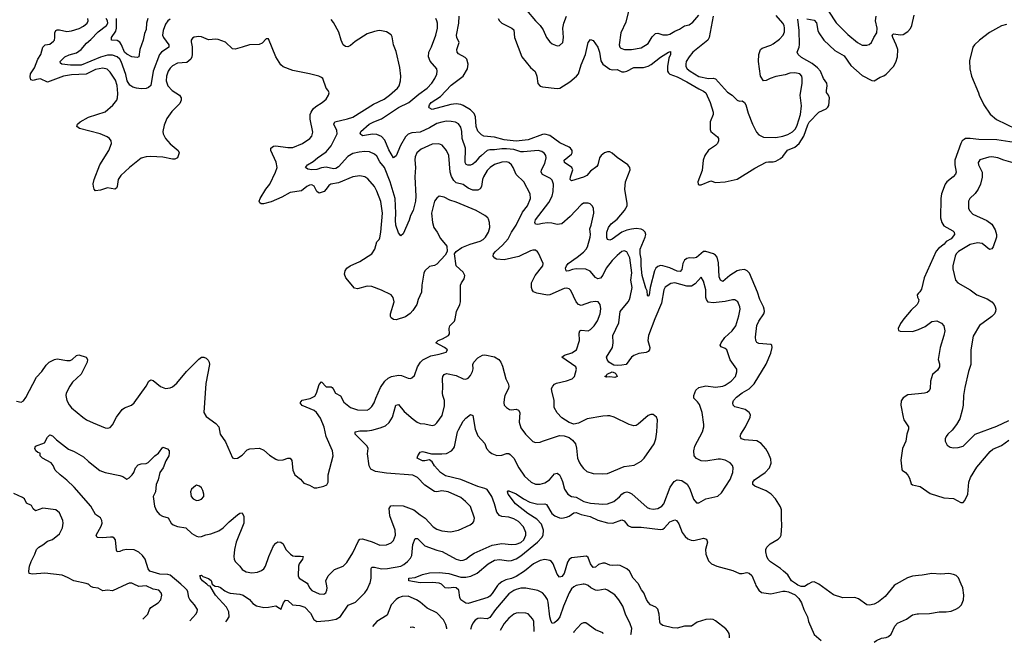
# Model space of a CAD drawing. Header units: inches. Extents: x 1843162 to 1959474, y 907081 to 1016326.
# Tile 7 of 256: x 1862518 to 1870713, y 909517 to 914699. Entities that reach past the tile are written whole.
import ezdxf

# ---------------------------------------------------------------- set-up
doc = ezdxf.new("R2010")
doc.units = ezdxf.units.IN
doc.header["$MEASUREMENT"] = 0
for name, color, linetype in [('B8960', 7, 'Continuous'), ('B8961', 7, 'Continuous'), ('B8970', 7, 'Continuous'), ('B8971', 7, 'Continuous')]:
    doc.layers.add(name, color=color, linetype=linetype)

msp = doc.modelspace()

# ---------------------------------------------------------------- linework, layer by layer
at = {"layer": 'B8960', "color": 5}
for points, elevation in [([(1863408.3, 910000), (1863290, 909946.6), (1863250, 909951.2), (1863210, 909944.8), (1863170, 909968.4), (1863130, 909972.2), (1863110, 909981), (1863090, 909999.6), (1863089, 910000)], 680), ([(1863543.9, 909709.2), (1863550, 909717.3), (1863583.7, 909750), (1863597, 909790), (1863610, 909807.3), (1863670, 909845.7), (1863692.6, 909870), (1863702, 909910), (1863694, 909930), (1863675.1, 909950), (1863630, 909958.8), (1863570, 909986.2), (1863510, 909980.6), (1863467.9, 910000)], 680), ([(1863934.7, 909696.9), (1863983.1, 909750), (1863995.9, 909770), (1863998, 909790), (1863973.5, 909830), (1863932.7, 909872.7), (1863925.5, 909890), (1863918.1, 909938.1), (1863913, 909950), (1863891.5, 909971.5), (1863858.5, 910000)], 660), ([(1864232.6, 909687.5), (1864242.6, 909697.4), (1864260.5, 909730), (1864257.4, 909770), (1864239.6, 909810), (1864148.3, 909910), (1864103.6, 909983.6), (1864090, 909986.9), (1864074.9, 910000)], 640), ([(1864120.8, 910000), (1864131.9, 909991.9), (1864143.7, 909983.7), (1864170, 909981.6), (1864190, 909973), (1864225.9, 909945.8), (1864252.7, 909932.7), (1864270, 909926.4), (1864350, 909917.5), (1864377.1, 909910), (1864430, 909874), (1864458.9, 909838.9), (1864490, 909821.1), (1864550, 909806.7), (1864590, 909809.2), (1864650, 909821.1), (1864681.6, 909801.6), (1864690, 909791), (1864714.8, 909845.3), (1864730, 909867.7), (1864750, 909863.8), (1864789.3, 909829.3), (1864850, 909823.2), (1864890, 909808.5), (1864939.6, 909759.6), (1864966, 909706), (1864990, 909690.2), (1865090, 909697.3), (1865151.2, 909708.8), (1865189.1, 909730.9), (1865253.1, 909826.9), (1865312.8, 909850), (1865390, 909928.4), (1865410, 909955.5), (1865430.5, 910000)], 640), ([(1864915.5, 910000), (1864929, 909970), (1864950, 909949.1), (1865010, 909919.6), (1865050, 909917.1), (1865064.5, 909930), (1865074.3, 909950), (1865076.3, 909970), (1865071, 910000)], 660), ([(1866506.8, 910000), (1866495.7, 909990), (1866450, 909922.4), (1866430, 909899.8), (1866414.9, 909890), (1866250, 909840.4), (1866230, 909841.6), (1866190, 909869.5), (1866181, 909890), (1866172.3, 909950), (1866150, 909969.7), (1866130, 909974.4), (1866087.9, 909967.9), (1866058, 909970), (1866030, 909999), (1866028, 910000)], 620), ([(1867208.4, 910000), (1867150, 909988.8), (1867130, 909979.8), (1867110, 909963.1), (1867090, 909929.7), (1867042.7, 909817.3), (1867012.7, 909730), (1866990, 909697.4), (1866970, 909678.7), (1866950, 909674.5), (1866937.6, 909697.6), (1866929.3, 909729.3), (1866916.8, 909850), (1866910, 909873), (1866890, 909907.2), (1866868.5, 909928.5), (1866830, 909946.8), (1866730, 909968.3), (1866690, 909966.8), (1866650, 909956.1), (1866630, 909948.2), (1866590, 909921.6), (1866477.6, 909790), (1866430, 909722.4), (1866410, 909711.6), (1866350, 909719.1), (1866330, 909714.2), (1866310, 909701.2), (1866290, 909676.1), (1866277.8, 909650), (1866271.1, 909623.1)], 640), ([(1867605.3, 909580.9), (1867607.8, 909590), (1867611.5, 909631.5), (1867599.8, 909670), (1867559.8, 909750), (1867536.9, 909816.9), (1867505.7, 909870), (1867471.8, 909911.8), (1867410, 909951.9), (1867390, 909958.2), (1867330, 909948.4), (1867310, 909952.1), (1867271.6, 909971.6), (1867250, 909991.1), (1867230, 909999.2), (1867215.5, 910000)], 640), ([(1868425.3, 909555), (1868424.7, 909570), (1868421.5, 909590), (1868410, 909613.3), (1868394.7, 909630), (1868310, 909695.1), (1868290, 909706), (1868270, 909709.7), (1868230, 909705.4), (1868156.4, 909683.6), (1868110, 909651.6), (1868050, 909651.2), (1867990, 909634), (1867950, 909637.2), (1867870, 909656.3), (1867851.8, 909670), (1867844.6, 909684.6), (1867841, 909750), (1867830, 909792), (1867812, 909810), (1867768.9, 909828.9), (1867747.8, 909850), (1867733.8, 909873.8), (1867713.7, 909930), (1867694.4, 909954.4), (1867669.2, 910000)], 620), ([(1868641.9, 910000), (1868646, 909990), (1868668.7, 909950), (1868692.8, 909932.8), (1868770, 909921.7), (1868870, 909942), (1868890, 909941.3), (1868917.7, 909937.7), (1868973, 909913), (1869001.6, 909881.6), (1869024.2, 909844.2), (1869044, 909790), (1869073.6, 909730), (1869082.6, 909690), (1869130, 909582.4), (1869188.3, 909530.9)], 620), ([(1869080.9, 910000), (1869050, 909980.9), (1869022.5, 909982.5), (1868993.4, 909993.4), (1868984, 910000)], 620), ([(1869813.3, 910000), (1869795.5, 909990), (1869720.6, 909899.4), (1869666.1, 909853.9), (1869630, 909833.7), (1869590, 909825.1), (1869569.8, 909829.8), (1869498.5, 909878.5), (1869470, 909889.7), (1869370, 909887.9), (1869290, 909913.2), (1869170.4, 910000)], 620), ([(1866073.2, 909629.3), (1866073.3, 909633.3), (1866064.9, 909664.9), (1866044.3, 909704.3), (1865990, 909761.5), (1865910, 909799.8), (1865850.5, 909850.5), (1865820.5, 909870), (1865750, 909900.9), (1865701.2, 909898.8), (1865671.5, 909888.5), (1865650, 909874.2), (1865610, 909828.2), (1865577, 909743), (1865490.1, 909689.9), (1865454.9, 909648.9)], 640), ([(1866800.9, 909606.3), (1866800.2, 909610), (1866798, 909690), (1866789.7, 909710), (1866750, 909753), (1866730, 909759.7), (1866670, 909763.1), (1866650, 909760.4), (1866630, 909750.9), (1866590, 909718.8), (1866550, 909673.3), (1866517.7, 909615.3)], 660), ([(1869629.9, 909516.9), (1869650, 909533.1), (1869690, 909550.3), (1869730, 909556.4), (1869750, 909564.4), (1869770, 909585.5), (1869802, 909650), (1869823.3, 909676.7), (1869899.5, 909710), (1869950, 909746), (1869986.4, 909753.6), (1870000, 909754)], 620), ([(1867375.2, 909588.2), (1867370, 909594.5), (1867310, 909621.3), (1867230, 909678.4), (1867210, 909679.5), (1867190, 909669.5), (1867130, 909604.5), (1867125.9, 909596)], 660), ([(1865807.6, 909637.7), (1865790, 909643.6), (1865770, 909640.7), (1865767.4, 909639)], 660)]:
    msp.add_lwpolyline(points, dxfattribs=dict(at, elevation=elevation))
at = {"layer": 'B8961', "color": 5}
for points, elevation in [([(1867605.7, 914850), (1867562, 914678), (1867520.9, 914590), (1867506.7, 914490), (1867514, 914470), (1867522.5, 914462.5), (1867551.3, 914451.3), (1867610, 914452.3), (1867690, 914464.7), (1867750, 914501.7), (1867782.2, 914557.8), (1867810, 914584.5), (1867830, 914588.1), (1867870, 914574.2), (1867910, 914572.8), (1867930, 914578.8), (1867970, 914603.2), (1868010, 914620.1), (1868050, 914647.1), (1868090, 914656.8), (1868120.1, 914679.9), (1868170, 914737.8)], 640), ([(1866737.4, 914777.4), (1866810, 914690.3), (1866850.4, 914650), (1866873.9, 914613.9), (1866903.8, 914550), (1866930, 914516.3), (1866950, 914499.1), (1866990, 914481), (1867010, 914484.7), (1867038.4, 914510), (1867045.1, 914550), (1867039.8, 914630), (1867047, 914670), (1867067.8, 914730)], 640), ([(1869249.3, 914770), (1869312.5, 914672.5), (1869410, 914574.9), (1869490, 914508.7), (1869530, 914487.8), (1869570, 914486.3), (1869587.6, 914492.4), (1869607.8, 914510), (1869626.3, 914550), (1869652.7, 914590), (1869653.7, 914630), (1869640.5, 914690), (1869645.7, 914730)], 640), ([(1862490, 911524.9), (1862530, 911516.4), (1862550, 911528.2), (1862570, 911554.9), (1862656.7, 911723.3), (1862702, 911770), (1862737.2, 911822.8), (1862762.9, 911850), (1862808, 911872.1), (1862830, 911877.2), (1862910, 911862.6), (1862936.8, 911863.2), (1862953.6, 911870), (1862990, 911904.4), (1863010, 911910.4), (1863071, 911890), (1863082, 911870), (1863080.5, 911850), (1863028.2, 911750), (1862957.2, 911682.8), (1862934, 911650), (1862905.8, 911590), (1862903.2, 911570), (1862909.1, 911530), (1862930, 911492.4), (1862950, 911468.5), (1863044, 911390), (1863074, 911370), (1863130, 911343.1), (1863230, 911302.8), (1863250, 911300.7), (1863270, 911304), (1863290, 911326), (1863322.9, 911390), (1863370, 911454.9), (1863390, 911468.5), (1863448.5, 911491.6), (1863469.7, 911510.3), (1863569.6, 911650), (1863592.7, 911690), (1863610, 911700.4), (1863630, 911697), (1863690, 911647.2), (1863730, 911630.3), (1863770, 911636.1), (1863790, 911644.7), (1863825.5, 911674.5), (1863906.2, 911770), (1864010, 911873), (1864030, 911890.7), (1864050, 911890.5), (1864070, 911881.3), (1864086.5, 911866.5), (1864094.6, 911850), (1864096.9, 911830), (1864066.4, 911670), (1864050.3, 911430), (1864070, 911395.5), (1864150, 911338.4), (1864174.4, 911310), (1864187.7, 911250), (1864230, 911184.7), (1864290, 911051.3), (1864306, 911046), (1864330, 911051), (1864370, 911074), (1864410, 911119.6), (1864433.7, 911126.3), (1864513.4, 911133.4), (1864550, 911115.8), (1864595.9, 911075.9), (1864650, 911040.3), (1864670, 911032), (1864710, 911035.3), (1864750, 911050.3), (1864770.2, 911050.2), (1864782.6, 911030), (1864790, 910951), (1864808, 910910), (1864855.1, 910875.1), (1864882.8, 910842.8), (1864930, 910825.5), (1864970, 910803.1), (1864990, 910803.1), (1865050, 910817), (1865073.1, 910826.9), (1865084, 910850), (1865085.1, 910910), (1865126.3, 911070), (1865121.3, 911110), (1865067.6, 911230), (1865051.3, 911308.7), (1865021.5, 911381.5), (1864988.5, 911428.5), (1864970, 911446.2), (1864867.7, 911487.7), (1864851.8, 911510), (1864868.8, 911531.2), (1864934.7, 911545.3), (1864973.4, 911566.6), (1864989.3, 911590.7), (1865010, 911663), (1865030, 911684.9), (1865070, 911644.2), (1865110, 911644.2), (1865117.5, 911637.5), (1865127.4, 911627.4), (1865146.7, 911590), (1865187.3, 911567.3), (1865216.1, 911516.1), (1865270, 911472.6), (1865330, 911453.2), (1865410, 911450.3), (1865430, 911459.5), (1865450, 911480.4), (1865468.9, 911511.1), (1865481.2, 911550), (1865521.1, 911638.9), (1865557.6, 911690), (1865584.4, 911715.6), (1865611.4, 911728.6), (1865670, 911741.3), (1865697, 911737), (1865750, 911714.9), (1865770, 911714), (1865781.7, 911718.3), (1865803.3, 911736.7), (1865829.8, 911810.2), (1865854.2, 911850), (1865871.9, 911868.1), (1865938.8, 911901.2), (1866010, 911914.9), (1866067.5, 911932.5), (1866078, 911950), (1866054.5, 911970), (1865982, 912010), (1866002, 912030), (1866037.2, 912042.8), (1866087.8, 912070), (1866095.6, 912084.4), (1866093.3, 912130), (1866097.4, 912150), (1866136, 912190), (1866143.7, 912210), (1866152.6, 912270), (1866182.4, 912330), (1866187.8, 912350), (1866187.6, 912490), (1866195.1, 912510), (1866217.4, 912542.6), (1866223.5, 912570), (1866210, 912597.7), (1866149.7, 912650), (1866137.2, 912750), (1866149.5, 912770.5), (1866197.2, 912802.8), (1866267.9, 912832.1), (1866350, 912855.3), (1866374.3, 912870), (1866394.3, 912890), (1866418.9, 912930), (1866429.5, 912969.5), (1866429.4, 913010), (1866418.9, 913038.9), (1866413.2, 913050), (1866389.2, 913070), (1866317.2, 913110), (1866150, 913180.4), (1866098, 913198), (1866050, 913222), (1866010, 913229.2), (1865990, 913213.2), (1865970, 913188.7), (1865945.3, 913090), (1865952.4, 913010), (1865963.8, 912970), (1865993, 912930), (1866019, 912879), (1866073.5, 912813.5), (1866076.3, 912770), (1866059.6, 912740.4), (1865990, 912664.5), (1865970, 912654.3), (1865930, 912646), (1865890.5, 912610), (1865880.5, 912590), (1865864.9, 912490), (1865863.1, 912430), (1865834.3, 912370), (1865822.3, 912330), (1865790, 912278.4), (1865766.8, 912253.2), (1865730, 912226.3), (1865650, 912201.6), (1865630, 912204.5), (1865610, 912219), (1865604.5, 912230), (1865605.1, 912250), (1865633.5, 912350), (1865627.2, 912387.2), (1865609.4, 912410), (1865530, 912448.7), (1865450, 912479.2), (1865410, 912481), (1865330, 912460.5), (1865305.1, 912465.1), (1865232.3, 912550), (1865222.5, 912582.5), (1865227.3, 912610), (1865239.6, 912630), (1865267.3, 912650), (1865350, 912685.6), (1865450, 912751.4), (1865473, 912790), (1865489.9, 912850), (1865509.8, 912870), (1865516.1, 912883.9), (1865525, 912930), (1865536.6, 913090), (1865524.8, 913184.8), (1865491.2, 913271.2), (1865471, 913310), (1865414.7, 913374.7), (1865390, 913391.1), (1865350, 913399.7), (1865290, 913390.8), (1865170, 913340.4), (1865106.3, 913330), (1865090, 913318.9), (1865070, 913287.4), (1865051.6, 913268.4), (1865010, 913255), (1864990.6, 913270.6), (1864970, 913314.6), (1864950, 913324.5), (1864930, 913323), (1864907.7, 913312.3), (1864863.8, 913276.2), (1864770, 913259.6), (1864698.6, 913221.4), (1864610, 913184.1), (1864546.3, 913166.3), (1864526.4, 913166.4), (1864515.3, 913175.3), (1864511.5, 913190), (1864518.5, 913210), (1864567.7, 913290), (1864600.3, 913330), (1864648.2, 913430), (1864661, 913470), (1864653.4, 913513.4), (1864607.7, 913610), (1864608.4, 913630), (1864630, 913645.4), (1864650, 913650.1), (1864750, 913635.2), (1864790, 913635.2), (1864870.6, 913669.4), (1864931.5, 913710), (1864949.8, 913730.2), (1864957.8, 913762.2), (1864934.9, 913870), (1864936.3, 913910), (1864943.2, 913930), (1864961.8, 913958.3), (1864982.3, 913977.7), (1865036, 914010), (1865070, 914038.8), (1865089.3, 914070), (1865092.7, 914090), (1865085.2, 914110), (1865069.6, 914129.6), (1865041.2, 914210), (1865030, 914219.3), (1865008, 914230), (1864929.6, 914249.6), (1864790, 914275.4), (1864710, 914308.2), (1864690, 914322.9), (1864649.6, 914390), (1864590, 914541.2), (1864570, 914540.9), (1864535.8, 914504.2), (1864510, 914491.6), (1864430, 914490.9), (1864370.2, 914469.8), (1864310, 914455.3), (1864290, 914457.2), (1864230, 914513.2), (1864170, 914534), (1864150, 914538.1), (1864090, 914532), (1864030, 914555.6), (1864010, 914558.5), (1863970, 914554.7), (1863954.9, 914545.1), (1863944.9, 914530), (1863944.2, 914515.8), (1863952, 914472.1), (1863953.9, 914410), (1863950.9, 914390), (1863941, 914370), (1863910, 914343.2), (1863830, 914336.8), (1863790, 914315.3), (1863770, 914296), (1863753.2, 914270), (1863740.2, 914230), (1863737.6, 914190), (1863750.3, 914150), (1863787.4, 914110), (1863847.4, 914070), (1863861.3, 914050), (1863862.6, 914030), (1863850, 914001.1), (1863784.4, 913935.6), (1863742.9, 913877.1), (1863719, 913821), (1863709.3, 913770), (1863711.1, 913750), (1863732.2, 913710), (1863770, 913664.7), (1863835.8, 913610), (1863845.7, 913590), (1863831.8, 913550), (1863810, 913539.7), (1863790, 913539.3), (1863710, 913554.9), (1863610, 913561.7), (1863570, 913558), (1863530, 913548.1), (1863432.1, 913470), (1863358.6, 913401.4), (1863338.5, 913370), (1863329, 913311), (1863322.3, 913297.7), (1863310, 913289.7), (1863250, 913301.1), (1863190, 913281.5), (1863150, 913275.1), (1863137, 913290), (1863131.1, 913311.1), (1863130, 913332), (1863137.4, 913370), (1863184.8, 913490), (1863260.3, 913610), (1863280.9, 913670), (1863279.1, 913690), (1863265.4, 913710), (1863244.5, 913724.5), (1863186.6, 913750), (1863014.5, 913794.5), (1862994.7, 913810), (1862998.3, 913830), (1863021.1, 913850), (1863090, 913888.7), (1863230, 913931.9), (1863293.4, 913986.6), (1863325.4, 914030), (1863332.6, 914050), (1863335.3, 914084.7), (1863330, 914152), (1863315.3, 914195.3), (1863270, 914263.1), (1863246.6, 914286.6), (1863210, 914297.2), (1863150, 914283.4), (1863070, 914247.3), (1862950, 914240.1), (1862882.4, 914230), (1862750, 914179.9), (1862690, 914205.9), (1862657.1, 914202.9), (1862630, 914194.5), (1862610, 914198.4), (1862604.1, 914224.1), (1862607.4, 914250), (1862640, 914300), (1862669, 914370), (1862693.8, 914410), (1862710, 914472), (1862729.6, 914490), (1862770, 914497), (1862800.2, 914519.8), (1862806.6, 914530), (1862809.9, 914550), (1862809.1, 914590.9), (1862819.3, 914610), (1862830, 914615), (1862850, 914615.3), (1862910, 914600.9), (1862950, 914605.8), (1863014, 914626), (1863050, 914645.2), (1863079.1, 914670), (1863088.5, 914690), (1863086.2, 914710)], 680), ([(1863770, 914703.8), (1863750, 914689.7), (1863730, 914661.3), (1863711, 914610), (1863707.6, 914570), (1863715, 914550), (1863759.6, 914490), (1863760.3, 914470), (1863697.3, 914430), (1863681.7, 914410), (1863627.9, 914270), (1863608.2, 914151.8), (1863590, 914134.5), (1863570, 914127.9), (1863530, 914125.2), (1863489.9, 914129.9), (1863459, 914139), (1863434.5, 914154.5), (1863412.6, 914190), (1863402.6, 914242.6), (1863362.1, 914350), (1863350, 914369.8), (1863330, 914389.2), (1863290, 914405), (1863250, 914402.9), (1863190, 914388.4), (1863030, 914321.1), (1862942, 914322), (1862869, 914330), (1862858.4, 914338.4), (1862853.6, 914350), (1862894.3, 914390), (1862930, 914407.5), (1862990, 914423.2), (1863030, 914451), (1863074.8, 914505.2), (1863110, 914534.3), (1863170, 914598.4), (1863241, 914650), (1863252.2, 914670), (1863249.9, 914690), (1863237.3, 914710)], 660), ([(1863584.4, 914710), (1863573.4, 914670), (1863570, 914618), (1863556, 914584), (1863544.9, 914530), (1863517.7, 914450), (1863510.3, 914390), (1863494.9, 914385.1), (1863450, 914389.7), (1863410, 914411.1), (1863389.9, 914430), (1863364.3, 914490), (1863350, 914512.8), (1863330, 914526), (1863280.9, 914530), (1863280.8, 914550), (1863316.9, 914603.1), (1863322.9, 914630), (1863324.1, 914710)], 640), ([(1865071, 910000), (1865065.6, 910030), (1865085.1, 910070), (1865137.8, 910122.2), (1865209, 910150), (1865239.3, 910180.7), (1865290, 910260.7), (1865338.2, 910361.8), (1865350, 910374.9), (1865370, 910378), (1865452.3, 910352.3), (1865514, 910326), (1865571.4, 910328.6), (1865610, 910346), (1865630, 910364.9), (1865645.1, 910410), (1865644, 910450), (1865599.6, 910570), (1865592.8, 910630), (1865607.5, 910652.5), (1865630, 910655.9), (1865710, 910651.9), (1865799.3, 910619.3), (1865850, 910578.2), (1865893.7, 910550), (1865957.9, 910477.9), (1865990, 910458), (1866030, 910443.8), (1866103.6, 910436.4), (1866169, 910450), (1866266.3, 910493.7), (1866290, 910510.4), (1866298.2, 910521.8), (1866302.7, 910550), (1866270, 910646.6), (1866229.7, 910690), (1866190, 910723.5), (1866085.2, 910770), (1866030, 910778.2), (1865990, 910770.8), (1865970, 910773.5), (1865890, 910826.3), (1865828.2, 910890), (1865790, 910908.9), (1865570, 910924.1), (1865479.4, 910939.4), (1865439.1, 910959.1), (1865426.5, 910986.5), (1865413.4, 911086.6), (1865418.3, 911130), (1865411.1, 911150), (1865309.6, 911250), (1865309.2, 911270), (1865350, 911277.3), (1865410, 911276.5), (1865450, 911282.3), (1865519.1, 911300.9), (1865561.2, 911318.8), (1865592.8, 911347.2), (1865621.7, 911390), (1865649, 911491), (1865670, 911497.6), (1865719, 911439), (1865792.8, 911372.9), (1865826.4, 911350), (1865850, 911338.5), (1865890, 911335.3), (1865950, 911320.9), (1865972.7, 911327.3), (1865990, 911342.4), (1866035.5, 911404.5), (1866054.4, 911485.6), (1866052.8, 911530), (1866038.3, 911570), (1866036, 911590), (1866039.4, 911639.4), (1866035.8, 911710), (1866039.7, 911730), (1866050, 911745.5), (1866070, 911753.2), (1866150, 911739.1), (1866210, 911711.3), (1866230, 911708.2), (1866250, 911715.6), (1866270, 911737.6), (1866286.6, 911770), (1866293.3, 911793.3), (1866289.8, 911830), (1866296.9, 911850), (1866330, 911883.8), (1866370, 911908.2), (1866390, 911910.4), (1866470, 911894.4), (1866504.9, 911870), (1866522.4, 911850), (1866535.9, 911815.9), (1866564.4, 911710), (1866583.2, 911670), (1866587.7, 911650), (1866587.4, 911630), (1866557, 911570), (1866550, 911542), (1866546.7, 911510), (1866550.5, 911490.5), (1866570.8, 911470), (1866595.8, 911455.8), (1866610, 911452.4), (1866650, 911456.9), (1866670.3, 911450), (1866681.1, 911430), (1866676, 911350), (1866690, 911302.8), (1866728.7, 911250), (1866790, 911188.2), (1866810, 911180.5), (1866850, 911182.8), (1866867.9, 911192.1), (1867010, 911237.1), (1867050, 911236.3), (1867090, 911222), (1867119, 911199), (1867143, 911170), (1867151.9, 911131.9), (1867160.3, 911050), (1867175.8, 911010), (1867190, 910988), (1867210, 910962.4), (1867239.2, 910939.2), (1867290, 910922.4), (1867370, 910918), (1867410, 910921.6), (1867550, 910981.6), (1867631, 910991), (1867690, 911024), (1867715.1, 911050), (1867799.3, 911170), (1867811.8, 911210), (1867820.9, 911270), (1867826, 911370), (1867819, 911390), (1867790, 911414), (1867770, 911413.2), (1867750, 911406), (1867666.6, 911333.4), (1867650, 911322.7), (1867630, 911319.3), (1867590, 911329.6), (1867466, 911390), (1867430, 911401.8), (1867410, 911403.1), (1867370, 911400.3), (1867242.1, 911377.9), (1867170, 911340.7), (1867130, 911332.3), (1867090, 911346), (1867030, 911386.6), (1866990, 911426), (1866967.6, 911470), (1866965.6, 911530), (1866945.6, 911610), (1866945.1, 911630), (1866954.5, 911650), (1866970, 911665.5), (1866986.1, 911673.9), (1867070, 911693.1), (1867115.1, 911710), (1867135.6, 911730), (1867151.3, 911790), (1867146.3, 911810), (1867029.7, 911890.3), (1867052.2, 911907.8), (1867113.3, 911926.7), (1867151.3, 911950), (1867178.5, 912030), (1867175.1, 912090), (1867180.7, 912110), (1867190, 912114.9), (1867250, 912110.3), (1867270, 912119.5), (1867300.5, 912150), (1867328, 912192), (1867348.7, 912250), (1867353.6, 912293.6), (1867349.6, 912330), (1867332.3, 912350), (1867310, 912354.6), (1867270, 912348.9), (1867190, 912321.5), (1867170, 912328.4), (1867150, 912351.8), (1867106.3, 912446.3), (1867090, 912460.4), (1867070, 912466), (1867050, 912462.4), (1866930, 912408.6), (1866910, 912405.1), (1866822.2, 912422.2), (1866795.1, 912435), (1866784, 912450), (1866777.2, 912470), (1866778.7, 912510), (1866807, 912570), (1866872.8, 912650), (1866875.4, 912670), (1866835.8, 912755.8), (1866827.9, 912767.9), (1866810, 912781.1), (1866790, 912782.2), (1866770, 912775.3), (1866671.3, 912728.7), (1866550, 912701.2), (1866487.2, 912707.2), (1866473.3, 912713.3), (1866457.6, 912730), (1866462.6, 912750), (1866478.5, 912770), (1866537.1, 912822.9), (1866583.7, 912876.3), (1866610.6, 912930), (1866649.8, 912990), (1866702.8, 913097.1), (1866744.2, 913150), (1866769.7, 913210), (1866767.8, 913250), (1866713.7, 913350), (1866651.2, 913410), (1866625.6, 913470), (1866610, 913491.8), (1866589.3, 913510), (1866570, 913517.2), (1866530, 913514.2), (1866470, 913493), (1866434, 913470), (1866410, 913444.4), (1866377.8, 913390), (1866368.9, 913370), (1866361.6, 913310), (1866350, 913291.7), (1866330, 913279.9), (1866290, 913279.3), (1866250, 913296.1), (1866210, 913328.9), (1866150, 913341.3), (1866130, 913362.2), (1866112.9, 913392.9), (1866100.7, 913430), (1866088.4, 913568.4), (1866070, 913611.6), (1866033.8, 913653.8), (1866006.5, 913666.5), (1865950, 913662.9), (1865858.1, 913621.9), (1865824.2, 913590), (1865810, 913558), (1865805.9, 913534.1), (1865812.5, 913470), (1865806.4, 913390), (1865815.7, 913230), (1865812.5, 913190), (1865792.3, 913110), (1865771.9, 913070), (1865758.8, 913030), (1865710, 912917.2), (1865690, 912901.2), (1865670, 912924), (1865649.8, 912990), (1865644.6, 913030), (1865647.7, 913090), (1865642.6, 913210), (1865601.2, 913350), (1865554.6, 913470), (1865516.3, 913516.3), (1865490, 913562.4), (1865470, 913581.1), (1865430, 913598.6), (1865390, 913601.6), (1865342.8, 913597.2), (1865290, 913584.7), (1865250, 913561.2), (1865170, 913475.3), (1865150, 913462), (1865130, 913457.7), (1865070, 913472.6), (1865030, 913466.2), (1864990, 913451.9), (1864948.4, 913448.4), (1864916.1, 913456.1), (1864896, 913470), (1864912.3, 913490), (1864961, 913518.9), (1864996.1, 913550), (1865070, 913600.6), (1865111.1, 913648.9), (1865159.5, 913750), (1865156.6, 913776.7), (1865131.2, 913830), (1865139.5, 913850), (1865246.5, 913873.5), (1865290, 913887.7), (1865463.5, 913996.5), (1865550, 914037.6), (1865596.9, 914070), (1865663.6, 914130), (1865675.8, 914150), (1865688.2, 914191.8), (1865691.1, 914230), (1865682.3, 914302.3), (1865650, 914435.3), (1865629.6, 914490), (1865617.5, 914557.5), (1865610, 914573.2), (1865570, 914597), (1865530, 914607.3), (1865510, 914609.6), (1865470, 914600.5), (1865410, 914582), (1865310, 914518.2), (1865270, 914485.1), (1865250, 914474.7), (1865230, 914476.4), (1865209.8, 914490), (1865192.8, 914530), (1865175, 914595), (1865130, 914677), (1865110, 914701.6)], 660), ([(1865430.5, 910000), (1865435.2, 910010), (1865443, 910050), (1865442.2, 910130), (1865450, 910142.6), (1865470, 910143.2), (1865530, 910128.9), (1865579.3, 910130), (1865688.9, 910151.1), (1865715.1, 910164.9), (1865745.6, 910190), (1865770, 910217.8), (1865780.6, 910239.4), (1865789.2, 910330), (1865810, 910381.6), (1865830, 910380.3), (1865890, 910319.3), (1865990, 910283.2), (1866034, 910274), (1866150, 910209.2), (1866190, 910197.6), (1866210, 910199.7), (1866230, 910209.2), (1866270, 910240.8), (1866301.2, 910258.8), (1866450, 910326), (1866530, 910338.4), (1866610, 910331.2), (1866650, 910333.5), (1866690, 910348.6), (1866713.2, 910370), (1866730.7, 910410), (1866729.7, 910430.3), (1866710, 910478.3), (1866670, 910523.5), (1866630, 910545.7), (1866590, 910558.3), (1866530, 910565.2), (1866510, 910572.1), (1866490, 910600.7), (1866470.6, 910670), (1866448, 910730), (1866407.7, 910787.7), (1866390, 910798.4), (1866330, 910814.8), (1866190, 910870.9), (1866062.8, 910902.8), (1866019.3, 910930), (1865970, 910986.6), (1865950, 911019.7), (1865930, 911036.2), (1865890, 911027.3), (1865870, 911027.7), (1865826.6, 911050), (1865832, 911070), (1865850, 911098.8), (1865870, 911106), (1865945.3, 911085.3), (1866030, 911085), (1866070.5, 911089.5), (1866110.5, 911109.5), (1866128.8, 911130), (1866135.4, 911144.6), (1866162.4, 911270), (1866170, 911286), (1866210, 911358.4), (1866230, 911381.6), (1866270, 911414), (1866290, 911404.7), (1866308.9, 911290), (1866330, 911236.3), (1866390, 911170.7), (1866402.4, 911130), (1866425.3, 911105.3), (1866448.6, 911088.6), (1866490, 911072.2), (1866530, 911073.7), (1866570, 911088.3), (1866590, 911088), (1866600.9, 911080.9), (1866630.2, 911050), (1866672.3, 910970), (1866718.6, 910898.6), (1866774, 910850), (1866810, 910833.2), (1866850, 910832.2), (1866890, 910843.2), (1866927.1, 910870), (1866970, 910918), (1866990, 910923.6), (1867010, 910910.3), (1867021.5, 910890), (1867035.6, 910855.6), (1867052.3, 910792.3), (1867080.3, 910750), (1867110, 910731.4), (1867150, 910725.4), (1867212.7, 910690), (1867270, 910676.3), (1867370, 910667.6), (1867410, 910668.4), (1867463, 910690), (1867510, 910726.5), (1867530, 910750.2), (1867550, 910764.5), (1867570, 910770.1), (1867590, 910764.7), (1867611.4, 910751.4), (1867739, 910639), (1867761, 910630), (1867790, 910625.5), (1867829.8, 910630.2), (1867861.6, 910650), (1867878.9, 910670), (1867931.8, 910808.2), (1867965.5, 910854.5), (1867990.3, 910870.4), (1868030, 910864.9), (1868073.4, 910833.4), (1868095.6, 910795.6), (1868127.2, 910707.2), (1868150, 910679.1), (1868170, 910677.1), (1868230, 910710.4), (1868327.3, 910732.7), (1868359.6, 910760.4), (1868430, 910872.4), (1868454.5, 910930), (1868457.4, 910970), (1868449.6, 910990), (1868431.8, 911010), (1868390, 911033.5), (1868350, 911042.4), (1868330, 911042.2), (1868230, 911025.6), (1868190, 911027.1), (1868150, 911045.6), (1868131.8, 911070), (1868128.2, 911110), (1868138.3, 911150), (1868199.7, 911270), (1868211.5, 911310), (1868211.5, 911330), (1868196.9, 911430), (1868175.5, 911495.5), (1868159.8, 911519.8), (1868129.6, 911550), (1868128, 911570), (1868145.3, 911614.7), (1868170, 911636.9), (1868229.1, 911650.9), (1868310, 911640.5), (1868371.2, 911648.8), (1868390, 911656.2), (1868440.4, 911690), (1868476.1, 911730), (1868488, 911768), (1868486, 911790), (1868430, 911867.3), (1868403.1, 911950), (1868390, 911961.5), (1868357, 911977), (1868348.5, 911990), (1868355.9, 912010), (1868386.4, 912053.6), (1868447.8, 912110), (1868478, 912150), (1868504.7, 912235.3), (1868513.3, 912290), (1868512.1, 912310), (1868496.3, 912350), (1868470, 912366.6), (1868450, 912368.3), (1868390, 912354.8), (1868290, 912342), (1868248.9, 912348.9), (1868233, 912370), (1868228, 912387.9), (1868227.5, 912450), (1868210, 912524), (1868190, 912557), (1868140.2, 912499.8), (1868110, 912480.4), (1868070, 912482.1), (1867970, 912507.7), (1867937.7, 912502.3), (1867890, 912472.4), (1867878.2, 912450), (1867860.4, 912339.6), (1867803, 912210), (1867750.1, 912070), (1867745.7, 912030), (1867761.8, 911970), (1867760.9, 911950), (1867750, 911938.3), (1867733.4, 911930), (1867670, 911919.8), (1867630, 911905), (1867609.2, 911890), (1867565.5, 911830), (1867530, 911822.6), (1867490, 911820.3), (1867463.9, 911823.9), (1867420.5, 911850), (1867406.3, 911870), (1867402.9, 911890), (1867451.7, 911970), (1867457.4, 912010), (1867453.8, 912070), (1867503.2, 912176.8), (1867517, 912270), (1867581.4, 912350), (1867594, 912370), (1867599.5, 912390), (1867615.4, 912470), (1867605.6, 912530), (1867611.4, 912591.4), (1867596, 912716), (1867570, 912767.8), (1867550, 912776), (1867530, 912768.6), (1867490, 912736.8), (1867450, 912696), (1867400.5, 912630), (1867370, 912572.6), (1867351.9, 912548.1), (1867330, 912541.1), (1867310, 912554), (1867266.5, 912606.5), (1867230, 912624.1), (1867150, 912626), (1867119.2, 912620.8), (1867088.2, 912608.2), (1867070, 912606), (1867065.1, 912610), (1867061, 912630), (1867068.2, 912650), (1867082.3, 912670), (1867158.1, 912721.9), (1867210, 912763.7), (1867234, 912790), (1867244.3, 912810), (1867267.1, 912890), (1867269.8, 912910), (1867262.6, 912957.4), (1867274.4, 912990), (1867296.4, 913090), (1867294.7, 913130), (1867283.7, 913150), (1867265.8, 913165.8), (1867250, 913171.6), (1867210, 913171.8), (1867190, 913159.6), (1867099.6, 913060.4), (1867030, 912998.9), (1866990, 912995.4), (1866945.8, 913005.8), (1866910, 913007.3), (1866870, 913004), (1866830, 912994), (1866810, 912998), (1866804.7, 913010), (1866810, 913034.4), (1866921.9, 913178.1), (1866949.1, 913230), (1866958.9, 913270), (1866959.4, 913330), (1866950, 913363.6), (1866936.3, 913376.3), (1866870, 913409.8), (1866858.4, 913430), (1866861.4, 913450), (1866890, 913503), (1866901, 913550), (1866898, 913570), (1866886.2, 913586.2), (1866862.9, 913602.9), (1866831.8, 913611.8), (1866710, 913598.1), (1866690, 913598.5), (1866630, 913618.4), (1866570, 913624.4), (1866530, 913624.8), (1866470, 913616.1), (1866430, 913615.4), (1866410, 913609.9), (1866360.9, 913570), (1866339.1, 913550), (1866310, 913512.7), (1866290, 913497.1), (1866270, 913487.8), (1866248.2, 913488.2), (1866234.5, 913494.5), (1866224.6, 913510), (1866228.5, 913630), (1866199.5, 913710), (1866197, 913770), (1866190, 913804.5), (1866170, 913833.5), (1866145.2, 913845.2), (1866110, 913853), (1866070, 913853.6), (1866030, 913847), (1865990, 913834.1), (1865930, 913800.2), (1865850, 913764.2), (1865782.7, 913757.3), (1865752.2, 913747.8), (1865730, 913725.1), (1865687.7, 913652.3), (1865650, 913566), (1865630, 913549.6), (1865590, 913616.3), (1865556.5, 913696.5), (1865530, 913728.2), (1865490, 913742.8), (1865454.8, 913745.2), (1865370, 913734), (1865352, 913750), (1865356.3, 913770), (1865427.6, 913830), (1865464.7, 913850), (1865530, 913872.9), (1865671.5, 913968.5), (1865756.8, 914010), (1865839.4, 914080.6), (1865909.8, 914130), (1865947.7, 914170), (1865974, 914210), (1865990, 914247.3), (1865993.3, 914270), (1865989.6, 914290), (1865934.9, 914354.9), (1865919.3, 914390), (1865923.1, 914430), (1865945.9, 914474.1), (1865980.4, 914570), (1865995.1, 914630), (1865995.8, 914670), (1865990, 914689), (1865981.6, 914710)], 640), ([(1868984, 910000), (1868941.2, 910030), (1868910, 910077.2), (1868876, 910110), (1868850, 910132), (1868766.4, 910186.4), (1868746.5, 910206.5), (1868736.4, 910230), (1868728.4, 910270), (1868728.5, 910290), (1868737.2, 910310), (1868763.3, 910336.7), (1868830, 910375.8), (1868846.7, 910393.3), (1868854.3, 910410), (1868862.5, 910490), (1868857.4, 910550), (1868859.4, 910619.4), (1868850, 910645.6), (1868809.8, 910710), (1868772.9, 910750), (1868730, 910777.5), (1868635.7, 910815.7), (1868618.7, 910830), (1868620.4, 910850), (1868634.3, 910870), (1868722.6, 910930), (1868759.1, 910970), (1868773.2, 911006.8), (1868770, 911041.2), (1868750, 911087.6), (1868726.8, 911126.8), (1868690, 911173), (1868652.7, 911192.7), (1868550, 911202.2), (1868526.6, 911210), (1868519.7, 911219.7), (1868514, 911230), (1868519.7, 911250), (1868558.3, 911310), (1868597, 911390), (1868599.3, 911410), (1868589.4, 911430), (1868555.9, 911455.9), (1868470, 911477), (1868457.4, 911490), (1868454.1, 911510), (1868460.1, 911530), (1868483.1, 911556.9), (1868530, 911592.2), (1868590, 911626), (1868630, 911669.1), (1868730, 911832.3), (1868770, 911924), (1868780.7, 911970), (1868776.9, 911990), (1868770, 911996.9), (1868670, 912003.5), (1868653.3, 912013.3), (1868645.1, 912030), (1868642.9, 912057.1), (1868654.5, 912154.5), (1868669.1, 912190), (1868710.9, 912250), (1868715.6, 912270), (1868714.2, 912290), (1868708.7, 912310), (1868677.3, 912370), (1868657.4, 912430), (1868591.8, 912590), (1868572.6, 912610), (1868550, 912619.4), (1868510, 912615.4), (1868490, 912608), (1868427.7, 912570), (1868370, 912521.3), (1868350, 912532), (1868340, 912560), (1868335.4, 912675.4), (1868322.6, 912722.6), (1868310, 912738.3), (1868291.1, 912751.1), (1868230, 912768.9), (1868210, 912769.8), (1868150, 912720.6), (1868130, 912714.2), (1868090, 912717.7), (1868070, 912712.2), (1868050, 912698), (1868036.3, 912670), (1868030, 912619.5), (1868015.9, 912604.1), (1867990, 912606.7), (1867930, 912634.3), (1867870, 912651.7), (1867850, 912653.1), (1867830, 912646.1), (1867811.4, 912630), (1867800.1, 912610), (1867765.7, 912470), (1867755.8, 912410), (1867750, 912399.3), (1867743.9, 912403.9), (1867741.1, 912441.1), (1867730, 912466), (1867699.9, 912570), (1867691.6, 912650), (1867690.9, 912710), (1867680.8, 912750), (1867683, 912790), (1867724.9, 912890), (1867727.9, 912910), (1867723.2, 912930), (1867707.9, 912947.9), (1867690, 912955.8), (1867650, 912960.1), (1867610, 912956.7), (1867570, 912947.3), (1867530.5, 912929.5), (1867450, 912871.9), (1867430, 912864.2), (1867411.1, 912871.1), (1867405.7, 912885.7), (1867403.4, 912930), (1867418.4, 912970), (1867440.3, 912999.7), (1867490, 913039.7), (1867552.1, 913110), (1867572.6, 913150), (1867574, 913170), (1867553.5, 913290), (1867560.5, 913350), (1867598.4, 913450), (1867596.2, 913470), (1867579.6, 913490), (1867492, 913552), (1867450, 913589.6), (1867430, 913598.5), (1867410, 913598.7), (1867384.4, 913590), (1867358, 913570), (1867343.6, 913550), (1867328.6, 913491.4), (1867321.3, 913478.7), (1867270, 913437.4), (1867237, 913403), (1867210, 913387.7), (1867110, 913358), (1867099.7, 913370), (1867101.1, 913390), (1867121.2, 913450), (1867114.4, 913470), (1867053.5, 913510), (1867050.8, 913530), (1867110, 913579), (1867116.8, 913590), (1867115.6, 913610), (1867101.5, 913630), (1867090, 913637.9), (1867014.8, 913674.8), (1866930, 913734.5), (1866890, 913746.3), (1866870, 913742.9), (1866750, 913698), (1866651, 913689), (1866550, 913698.5), (1866470, 913722), (1866382, 913730), (1866360.6, 913740.6), (1866330, 913771.8), (1866318.4, 913810), (1866311, 913890), (1866299.3, 913919.3), (1866270, 913949.9), (1866210, 913985.4), (1866190, 913993.6), (1866150, 913998.7), (1866107.3, 913992.7), (1865950, 913952.7), (1865925.4, 913965.4), (1865922.7, 913970), (1865928, 913990), (1865943.5, 914010), (1866019.4, 914060.6), (1866110, 914153.5), (1866208.4, 914230), (1866245.4, 914290), (1866251.2, 914330), (1866238.9, 914370), (1866225.6, 914385.6), (1866170, 914415.6), (1866157.8, 914430), (1866156.8, 914450), (1866174.5, 914510), (1866155, 914550), (1866153.3, 914570), (1866173.7, 914670), (1866176.8, 914730)], 620), ([(1866499.5, 914710), (1866510.2, 914690), (1866530, 914671), (1866612.7, 914630), (1866630, 914614.4), (1866636.2, 914550), (1866698.4, 914390), (1866770, 914300.3), (1866807.1, 914267.1), (1866821.2, 914230), (1866830, 914168.4), (1866850, 914147), (1866870, 914140.3), (1866990, 914126.4), (1867013.2, 914130), (1867097.4, 914182.6), (1867151.9, 914228), (1867168.2, 914250), (1867190, 914323.8), (1867228.3, 914410), (1867250, 914510.8), (1867270, 914533.4), (1867290, 914526.8), (1867330, 914471), (1867342.8, 914430), (1867355.8, 914355.8), (1867370, 914330.3), (1867430, 914287.2), (1867450, 914280.8), (1867490, 914283.8), (1867530, 914265.8), (1867550, 914265.4), (1867570, 914271), (1867630, 914300.7), (1867710, 914301.5), (1867747.7, 914312.3), (1867773.1, 914326.9), (1867850, 914388), (1867917.2, 914430), (1867934, 914434), (1867934.9, 914410), (1867920.5, 914379.5), (1867909.1, 914310.9), (1867910.1, 914270.1), (1867917.2, 914257.2), (1867930, 914244.8), (1867990, 914224.1), (1868070, 914182.9), (1868170, 914123.3), (1868210, 914104.4), (1868228.4, 914090), (1868264.8, 914010), (1868289.4, 913930), (1868290.8, 913910), (1868265.5, 913850), (1868265.9, 913785.9), (1868270.3, 913770), (1868325.1, 913725.1), (1868333.6, 913710), (1868333.8, 913690), (1868325.4, 913670), (1868308.5, 913651.5), (1868250, 913614.2), (1868220.8, 913570), (1868206.9, 913530), (1868197, 913443), (1868161.3, 913350), (1868164.9, 913330), (1868170, 913324.9), (1868190, 913324.9), (1868270, 913357), (1868310, 913343.2), (1868390, 913348.4), (1868490, 913372.3), (1868635.3, 913464.7), (1868730, 913513), (1868750, 913516.8), (1868790, 913515.3), (1868810, 913520.4), (1868850, 913543.4), (1868870, 913561.5), (1868907.1, 913612.9), (1868970, 913639.2), (1869006.2, 913670), (1869044, 913730), (1869076.4, 913823.6), (1869090, 913845.5), (1869170, 913928.8), (1869230, 913957.3), (1869244.4, 913970), (1869253.6, 913986.4), (1869258, 914050), (1869250.9, 914070), (1869233.8, 914093.8), (1869232.4, 914110), (1869239.5, 914150), (1869236.1, 914170), (1869209.4, 914209.4), (1869182.3, 914270), (1869157.9, 914297.9), (1869114.3, 914334.3), (1869024, 914384), (1868995.8, 914410), (1868989.7, 914430), (1869004.2, 914470), (1869007.2, 914492.8), (1869006.5, 914610), (1868995.1, 914704.9)], 620), ([(1868290.2, 914730), (1868257.3, 914550), (1868244.7, 914530), (1868121.6, 914430), (1868089.2, 914390), (1868065.6, 914350), (1868061.1, 914330), (1868063.5, 914310), (1868073.8, 914290), (1868096.9, 914270), (1868170, 914225.7), (1868250, 914210.7), (1868290, 914213.1), (1868310, 914207.2), (1868410, 914095.8), (1868447.7, 914070), (1868490, 914030.7), (1868510, 914022), (1868530, 914022.8), (1868550, 914011), (1868561.6, 913990), (1868582, 913922), (1868618.4, 913830), (1868650, 913764), (1868670, 913741.6), (1868710, 913722.6), (1868810, 913718), (1868870, 913730.2), (1868910, 913744.7), (1868950, 913765.3), (1868974, 913790), (1868990, 913821.6), (1869016.8, 913910), (1869023.7, 913983.7), (1869013.8, 914070), (1869030.7, 914169.3), (1869031.6, 914210), (1869026.4, 914230), (1869010, 914249.7), (1868970, 914257), (1868927.1, 914252.9), (1868890, 914241.5), (1868810, 914227.1), (1868762.8, 914210), (1868730, 914192.3), (1868710, 914189.5), (1868682.7, 914230), (1868665.7, 914350), (1868669.7, 914410), (1868683, 914450), (1868696.4, 914463.6), (1868770, 914486.7), (1868790, 914497.3), (1868842.8, 914537.2), (1868871.8, 914570), (1868882.3, 914597.7), (1868884.5, 914630), (1868879.8, 914650), (1868868.2, 914670), (1868813.6, 914733.6)], 640), ([(1869070, 914705.5), (1869130, 914695.8), (1869150, 914673), (1869160.1, 914610), (1869168.9, 914588.9), (1869210.3, 914530), (1869301.8, 914441.8), (1869378.7, 914398.7), (1869436.9, 914316.9), (1869530, 914234.9), (1869610, 914193.4), (1869630, 914191.8), (1869679.7, 914220.3), (1869710, 914232), (1869730, 914247.2), (1869790, 914308.8), (1869810, 914346), (1869822.7, 914390), (1869825.8, 914450), (1869813.2, 914490), (1869784, 914550), (1869780.4, 914570), (1869783.9, 914576.1), (1869790, 914581.1), (1869850, 914572.3), (1869870, 914575.3), (1869910, 914601.6), (1869932.7, 914627.3), (1869944.3, 914650), (1869963.6, 914736.4)], 620), ([(1870000, 912423), (1869987.7, 912410), (1869990.7, 912390), (1870000, 912373.5)], 620), ([(1870000, 912355), (1869999.3, 912350), (1869986.4, 912330), (1869937.7, 912282.3), (1869877, 912210), (1869848.7, 912170), (1869830.7, 912130), (1869831, 912111), (1869846.6, 912106.6), (1869950, 912104.4), (1869990, 912116.9), (1870000, 912121.5)], 620), ([(1870000, 911585.7), (1869910, 911576.4), (1869870, 911551.8), (1869854, 911526), (1869850.4, 911490), (1869871.6, 911390), (1869877.7, 911370), (1869915.5, 911310), (1869914.4, 911290), (1869900.6, 911250), (1869893.4, 911190), (1869865.5, 911130), (1869852.4, 911032.4), (1869859.1, 910959.1), (1869862.8, 910950), (1869890.7, 910930), (1869908.7, 910908.7), (1869923.4, 910883.4), (1869936.7, 910836.7), (1869947.4, 910827.4), (1870000, 910815.6)], 620), ([(1863858.5, 910000), (1863770, 910076.3), (1863750, 910081.8), (1863684.4, 910084.4), (1863600.4, 910110), (1863587.6, 910127.6), (1863561.5, 910210), (1863540.2, 910240.2), (1863510, 910267), (1863470, 910285.7), (1863410.2, 910289.8), (1863376.5, 910283.5), (1863350, 910271.5), (1863329.7, 910269.7), (1863323.3, 910283.3), (1863314.8, 910370), (1863305.1, 910385.1), (1863291.7, 910391.7), (1863272.7, 910392.7), (1863206.6, 910386.6), (1863164, 910390), (1863155.6, 910410), (1863196.6, 910483.4), (1863204.4, 910510), (1863202.6, 910530), (1863190, 910551.8), (1863150, 910582), (1863109.8, 910649.8), (1862970, 910808.2), (1862910, 910867.8), (1862853.6, 910910), (1862812, 910950), (1862795.1, 910990), (1862779.3, 911010), (1862708, 911050), (1862688, 911070), (1862688, 911090), (1862670, 911096), (1862653.2, 911110), (1862645.2, 911130), (1862649.2, 911150), (1862723.2, 911176.8), (1862750, 911224.7), (1862770, 911244.7), (1862790, 911236), (1862822.8, 911202.8), (1862923.2, 911123.2), (1862970, 911105.3), (1863050, 911060.4), (1863090, 911021.3), (1863186, 910946), (1863230, 910929.1), (1863350, 910905.3), (1863375.9, 910895.9), (1863410, 910875.5), (1863430, 910887.2), (1863453.7, 910910), (1863466.9, 910930), (1863483, 910970), (1863505.1, 910994.9), (1863530, 911002.4), (1863570, 911005.5), (1863587, 911013), (1863643.7, 911070), (1863672.7, 911090), (1863710, 911141), (1863747.5, 911127.5), (1863760.7, 911110), (1863763, 911090), (1863758.4, 911070), (1863733.8, 911026.2), (1863711.8, 910970), (1863685.2, 910930), (1863671.6, 910870), (1863653.4, 910830), (1863647, 910770), (1863628.9, 910730), (1863638.9, 910650), (1863657.3, 910610), (1863681, 910581), (1863705.9, 910565.9), (1863753.6, 910553.6), (1863778.8, 910510), (1863794.4, 910494.4), (1863830, 910480.9), (1863899.5, 910470), (1863950, 910423.5), (1863990, 910400.8), (1864010, 910395.3), (1864030, 910397.8), (1864067.5, 910412.5), (1864110, 910419.7), (1864175.8, 910444.2), (1864211.3, 910470), (1864260.8, 910519.2), (1864330, 910578), (1864350, 910590.7), (1864370, 910594.8), (1864382.9, 910562.9), (1864382, 910510), (1864319, 910350), (1864305.2, 910290), (1864298.8, 910230), (1864301.8, 910210), (1864310.9, 910190.9), (1864350, 910150.2), (1864370, 910122.3), (1864402.4, 910102.4), (1864450, 910095.2), (1864498, 910102), (1864530, 910114.6), (1864550, 910128.9), (1864563.9, 910150), (1864590.8, 910230), (1864630, 910319.1), (1864650, 910343), (1864666.1, 910353.9), (1864690, 910350.4), (1864710, 910335.5), (1864733.1, 910290), (1864770.5, 910250), (1864790, 910238), (1864810, 910232.9), (1864854, 910234), (1864876, 910230), (1864870.4, 910210), (1864844.4, 910170), (1864839.7, 910150), (1864835.5, 910070), (1864844, 910050), (1864911, 910010), (1864915.5, 910000)], 660), ([(1863089, 910000), (1863070, 910007.8), (1862967.7, 910027.7), (1862916.1, 910056.1), (1862870, 910075.1), (1862727.8, 910092.2), (1862625.4, 910085.4), (1862598, 910090), (1862592.7, 910110), (1862600.7, 910150), (1862613.3, 910190), (1862644, 910250), (1862658.7, 910290), (1862676, 910310), (1862710, 910328.4), (1862750, 910358.4), (1862790, 910372.4), (1862850, 910420.5), (1862874, 910470), (1862880.7, 910510), (1862876.2, 910530), (1862850, 910594), (1862818.9, 910618.9), (1862710, 910634), (1862650, 910612), (1862630, 910629), (1862615.8, 910655.8), (1862575.8, 910675.8), (1862558.7, 910710), (1862542.4, 910722.4), (1862470, 910755.1)], 680), ([(1866028, 910000), (1866010, 910009.2), (1865953.5, 910013.5), (1865850, 910011), (1865758, 910030), (1865758, 910050), (1865810, 910055.6), (1865870, 910080.2), (1865930, 910094.9), (1866010, 910096.8), (1866090, 910088.8), (1866190, 910059.6), (1866230, 910058.8), (1866273.7, 910066.3), (1866326.3, 910093.7), (1866416.4, 910170), (1866470, 910199.3), (1866510, 910206.2), (1866590, 910194.1), (1866610, 910196.8), (1866650, 910212.4), (1866690, 910237.6), (1866827.6, 910350), (1866864.9, 910390), (1866875.5, 910410), (1866877.4, 910450), (1866859.6, 910499.6), (1866823.1, 910543.1), (1866746.1, 910590), (1866644.5, 910670), (1866584, 910750), (1866577.2, 910770), (1866582.9, 910777.1), (1866590, 910778), (1866650, 910753.4), (1866710.6, 910710.6), (1866764.4, 910684.4), (1866830, 910667.9), (1866890, 910668.9), (1866903.4, 910663.4), (1866947.7, 910590), (1866971.5, 910570), (1867010, 910551.8), (1867030, 910551), (1867070, 910559.8), (1867091.9, 910568.1), (1867130, 910595), (1867150, 910596.8), (1867190, 910581.8), (1867264.8, 910564.8), (1867330, 910534.8), (1867410, 910510.8), (1867455.1, 910510), (1867530, 910536.3), (1867550, 910529), (1867580.8, 910490), (1867610, 910474.8), (1867690, 910476.6), (1867850, 910455.3), (1867870, 910459.3), (1867885.1, 910470), (1867930, 910518.6), (1867970, 910535.3), (1867984, 910530), (1868002.6, 910502.6), (1868030.6, 910430.6), (1868057.6, 910397.6), (1868079.4, 910379.4), (1868107.1, 910367.1), (1868130, 910364.2), (1868210, 910384.6), (1868235.1, 910375.1), (1868242.3, 910350), (1868226.4, 910290), (1868228.3, 910250), (1868250, 910194.4), (1868274.9, 910170), (1868319.3, 910150), (1868454.4, 910114.4), (1868510, 910088.9), (1868530, 910088.9), (1868570, 910098.7), (1868590, 910092.4), (1868612.2, 910072.2), (1868641.9, 910000)], 620), ([(1867669.2, 910000), (1867665.9, 910005.9), (1867624.7, 910050), (1867594.7, 910110), (1867570, 910129.7), (1867515.1, 910155.1), (1867490, 910159.3), (1867450, 910155.4), (1867430, 910158.5), (1867390, 910174.5), (1867370, 910176.1), (1867334.7, 910165.3), (1867310, 910141.7), (1867290, 910139.8), (1867267.5, 910170), (1867250, 910222.9), (1867234.6, 910234.6), (1867110, 910219.8), (1867090, 910205.1), (1867076.8, 910183.2), (1867050, 910089.7), (1867030, 910064.8), (1867010, 910058.5), (1866990, 910082.9), (1866957.2, 910170), (1866943.5, 910190), (1866930, 910197.8), (1866890, 910204.9), (1866850, 910198.1), (1866795.2, 910170), (1866718.9, 910110), (1866650, 910064.7), (1866610, 910047.3), (1866563, 910037), (1866530, 910020.8), (1866506.8, 910000)], 620), ([(1864074.9, 910000), (1864040.5, 910030), (1864023.5, 910050), (1864022.7, 910062.7), (1864015.3, 910070), (1864030, 910074.4), (1864043.4, 910063.4), (1864090, 910048), (1864110.3, 910030.3), (1864120.3, 910000.3), (1864120.8, 910000)], 640), ([(1870000, 910072.7), (1869950, 910068.3), (1869907.3, 910052.7), (1869813.3, 910000)], 620), ([(1863467.9, 910000), (1863450, 910008.2), (1863430, 910009.8), (1863408.3, 910000)], 680), ([(1867215.5, 910000), (1867210, 910000.3), (1867208.4, 910000)], 640), ([(1869170.4, 910000), (1869170, 910000.3), (1869130, 910021.1), (1869110, 910018), (1869080.9, 910000)], 620)]:
    msp.add_lwpolyline(points, dxfattribs=dict(at, elevation=elevation))
for points, elevation in [([(1867470, 911722), (1867430, 911727.6), (1867402.7, 911722.7), (1867388.9, 911728.9), (1867402, 911738), (1867406.6, 911750), (1867450, 911768), (1867470, 911760.5), (1867482, 911750), (1867490, 911729)], 640), ([(1863990, 910824), (1863979.8, 910820.2), (1863948, 910792), (1863940.7, 910770), (1863944, 910730), (1863961, 910710), (1863990, 910697.3), (1864010, 910699.1), (1864030, 910707.3), (1864049.2, 910730), (1864049.3, 910750), (1864041.5, 910781.5), (1864030, 910802), (1864015.5, 910815.5)], 680)]:
    msp.add_lwpolyline(points, close=True, dxfattribs=dict(at, elevation=elevation))
at = {"layer": 'B8970', "color": 5, "elevation": 620}
msp.add_lwpolyline([(1870000, 909754), (1870090, 909756.9), (1870170, 909770.2), (1870230, 909770.2), (1870270, 909777.3), (1870310, 909791.6), (1870333.3, 909806.7), (1870355.4, 909830), (1870372.3, 909870), (1870376.8, 909910), (1870367.7, 909970), (1870354.9, 910000)], dxfattribs=at)
at = {"layer": 'B8971', "color": 5}
for points, elevation in [([(1870730, 914658.5), (1870690, 914649), (1870588.4, 914591.6), (1870505.7, 914530), (1870465.3, 914490), (1870451.6, 914470), (1870424.1, 914355.9), (1870424.7, 914290), (1870441.2, 914230), (1870498.4, 914090), (1870502.4, 914070), (1870542.6, 913990), (1870594.1, 913914.1), (1870647.5, 913867.5), (1870810, 913791.7)], 620), ([(1870867.3, 913667.3), (1870650, 913698.9), (1870501.7, 913701.7), (1870429, 913711), (1870390, 913709.1), (1870377.5, 913702.5), (1870362.5, 913690), (1870350, 913669.7), (1870301.3, 913530), (1870300.5, 913490), (1870311, 913430), (1870306.4, 913413.6), (1870287.8, 913392.2), (1870234.7, 913350), (1870220.7, 913330), (1870190.2, 913250), (1870184, 913210), (1870183.2, 913050), (1870191.6, 913011.6), (1870210, 912982.3), (1870283.2, 912943.2), (1870295.3, 912930), (1870298.9, 912910), (1870270, 912876), (1870230, 912853.3), (1870211.4, 912830), (1870165, 912795), (1870146.9, 912773.1), (1870045.8, 912550), (1870023.8, 912456.2), (1870010, 912433.6), (1870000, 912423)], 620), ([(1870787.2, 913507.2), (1870709.8, 913529.8), (1870659, 913550), (1870610, 913558), (1870583.9, 913556.1), (1870510, 913532.3), (1870499.8, 913520.2), (1870496.3, 913510), (1870499.3, 913490), (1870528, 913430), (1870528.2, 913388.2), (1870514.9, 913330), (1870496.5, 913290), (1870470, 913253), (1870426, 913210), (1870414, 913190), (1870416, 913130), (1870423.1, 913110), (1870450, 913080.3), (1870567.8, 913027.8), (1870610, 912996.5), (1870638.2, 912950), (1870648.4, 912910), (1870648.4, 912890), (1870621.3, 912810), (1870609.1, 912790.9), (1870590, 912786.4), (1870530, 912837.2), (1870490, 912840.8), (1870430, 912827.2), (1870331.7, 912770), (1870312.6, 912750), (1870304.2, 912730), (1870285.4, 912650), (1870285.2, 912625.2), (1870307.6, 912530), (1870326, 912510), (1870428.4, 912450), (1870484.9, 912410), (1870570, 912376.9), (1870608.9, 912350), (1870627.9, 912330), (1870637.3, 912310), (1870642, 912290), (1870640.3, 912270), (1870630.3, 912250), (1870610.3, 912230), (1870506.7, 912153.3), (1870454.8, 912065.2), (1870435.6, 911950), (1870435.3, 911830), (1870416, 911770), (1870383.5, 911636.5), (1870372.2, 911570), (1870369.1, 911490), (1870362.8, 911450), (1870341.8, 911378.2), (1870315.3, 911330), (1870278, 911282), (1870243, 911250), (1870228.5, 911230), (1870221.3, 911210), (1870220.4, 911190), (1870237.4, 911157.4), (1870261.5, 911141.5), (1870290, 911135.8), (1870330, 911138.4), (1870370, 911150.4), (1870470, 911250.3), (1870650, 911314.7), (1870750, 911363.1)], 640), ([(1870000, 912373.5), (1870002, 912370), (1870000, 912355)], 620), ([(1870000, 912121.5), (1870053.7, 912146.3), (1870110, 912186.4), (1870150, 912192.4), (1870190, 912174), (1870210, 912150.8), (1870218, 912110), (1870210.3, 912070), (1870178.9, 911970), (1870162.4, 911870), (1870174.3, 911834.3), (1870173.2, 911810), (1870157, 911783), (1870114.6, 911745.4), (1870099.5, 911690), (1870096, 911630), (1870086.7, 911610), (1870070, 911596.9), (1870049.2, 911590.8), (1870000, 911585.7)], 620), ([(1870000, 910815.6), (1870012.8, 910812.8), (1870094.6, 910754.6), (1870210, 910719.5), (1870290, 910713.4), (1870350, 910679.5), (1870370, 910680.5), (1870384, 910696), (1870410.7, 910749.3), (1870417.3, 910850), (1870431.3, 910890), (1870484.6, 910975.4), (1870594.8, 911105.2), (1870616.6, 911123.4), (1870690, 911155.5), (1870750, 911198.4)], 620), ([(1870354.9, 910000), (1870332.5, 910052.5), (1870311.9, 910071.9), (1870290, 910081.8), (1870250, 910088.8), (1870184.2, 910084.2), (1870109.7, 910089.7), (1870030, 910075.3), (1870000, 910072.7)], 620)]:
    msp.add_lwpolyline(points, dxfattribs=dict(at, elevation=elevation))

doc.saveas('drawing.dxf')
